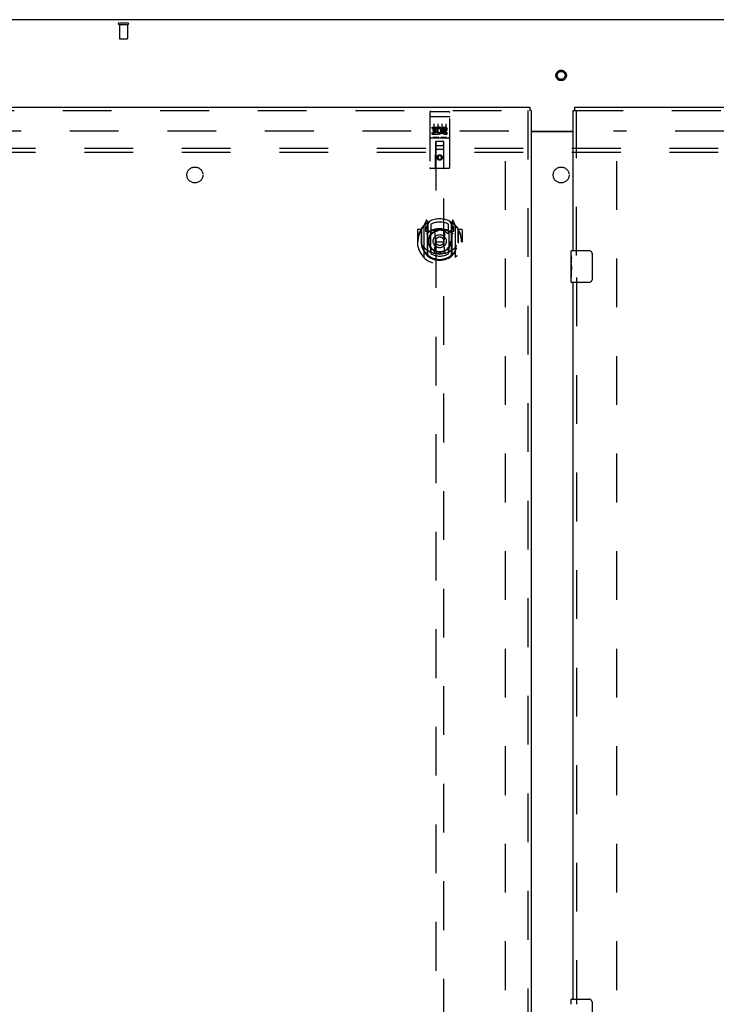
# Model space of a CAD drawing. Header units: inches. Extents: x 0 to 278, y 0 to 180.
# Tile 64 of 80: x 80 to 101, y 104 to 135. Entities that reach past the tile are written whole.
import ezdxf

# ---------------------------------------------------------------- set-up
doc = ezdxf.new("R2010")
doc.units = ezdxf.units.IN
doc.header["$LTSCALE"] = 15.310625
doc.header["$MEASUREMENT"] = 0
doc.linetypes.add('HIDDEN', pattern=[0.2, 0.1, -0.1])
doc.layers.get('0').update_dxf_attribs({"linetype": 'CONTINUOUS'})
for name, color, linetype in [('DEFAULT_2', 8, 'HIDDEN'), ('LEFTHAND_DOOR_ASSEMBLY', 7, 'CONTINUOUS'), ('RIGHTHAND_DOOR_ASSEMBLY', 7, 'CONTINUOUS'), ('SUBPANEL', 7, 'CONTINUOUS')]:
    doc.layers.add(name, color=color, linetype=linetype)

msp = doc.modelspace()

# ---------------------------------------------------------------- linework, layer by layer
at = {"color": 3, "linetype": 'Continuous'}
for p, q in [((135.395, 134.826), (57.749, 134.826)), ((95.634, 131.326), (96.947, 131.326)), ((95.634, 131.311), (96.947, 131.311))]:
    msp.add_line(p, q, dxfattribs=at)
at = {"layer": 'DEFAULT_2', "color": 8, "linetype": 'HIDDEN'}
for p, q in [((82.687, 134.722), (82.971, 134.722)), ((82.687, 134.679), (82.971, 134.679)), ((82.705, 134.679), (82.705, 134.232)), ((82.953, 134.679), (82.953, 134.232)), ((82.715, 134.222), (82.943, 134.222)), ((94.926, 131.326), (60.836, 131.326)), ((94.822, 52.305), (94.822, 131.347)), ((132.308, 131.326), (98.218, 131.326)), ((98.322, 52.305), (98.322, 131.347))]:
    msp.add_line(p, q, dxfattribs=at)
for radius in [0.164, 0.124]:
    msp.add_circle((96.572, 133.076), radius, dxfattribs=at)
for centre, radius, start, end in [((82.687, 134.7), 0.0215, 90, 270), ((82.971, 134.7), 0.0215, 270, 90), ((82.715, 134.232), 0.01, 180, 270), ((82.943, 134.232), 0.01, 270, 360)]:
    msp.add_arc(centre, radius, start, end, dxfattribs=at)
at = {"layer": 'LEFTHAND_DOOR_ASSEMBLY', "color": 3, "linetype": 'Continuous'}
for p, q in [((59.489, 132.076), (95.592, 132.076)), ((95.634, 131.972), (95.634, 51.68))]:
    msp.add_line(p, q, dxfattribs=at)
at = {"layer": 'LEFTHAND_DOOR_ASSEMBLY', "color": 7, "linetype": 'Continuous'}
for p in [(95.592, 132.076), (95.634, 131.972)]:
    msp.add_line(p, (95.592, 131.972), dxfattribs=at)
at = {"layer": 'LEFTHAND_DOOR_ASSEMBLY', "color": 8, "linetype": 'HIDDEN'}
for p, q in [((59.489, 131.972), (95.592, 131.972)), ((92.447, 131.913), (92.447, 130.188)), ((92.464, 131.785), (92.463, 131.784)), ((92.463, 131.784), (92.463, 131.784)), ((92.465, 131.785), (92.464, 131.785)), ((92.466, 131.785), (92.465, 131.785)), ((92.467, 131.785), (92.466, 131.785)), ((92.467, 131.785), (92.467, 131.785)), ((92.468, 131.785), (92.467, 131.785)), ((92.469, 131.785), (92.468, 131.785)), ((92.47, 131.785), (92.469, 131.785)), ((92.471, 131.785), (92.47, 131.785)), ((92.471, 131.785), (92.471, 131.785)), ((92.472, 131.785), (92.471, 131.785)), ((92.473, 131.785), (92.472, 131.785)), ((92.474, 131.785), (92.473, 131.785)), ((92.475, 131.785), (92.474, 131.785)), ((92.476, 131.785), (92.475, 131.785)), ((92.476, 131.785), (92.476, 131.785)), ((92.476, 131.785), (93.042, 131.785)), ((92.477, 131.943), (93.042, 131.943)), ((93.042, 131.785), (93.043, 131.785)), ((93.043, 131.785), (93.043, 131.785)), ((93.043, 131.785), (93.044, 131.785)), ((93.044, 131.785), (93.045, 131.785)), ((93.045, 131.785), (93.046, 131.785)), ((93.046, 131.785), (93.047, 131.785)), ((93.047, 131.785), (93.048, 131.785)), ((93.048, 131.785), (93.048, 131.785)), ((93.048, 131.785), (93.049, 131.785)), ((93.049, 131.785), (93.05, 131.785)), ((93.05, 131.785), (93.051, 131.785)), ((93.051, 131.785), (93.052, 131.785)), ((93.052, 131.785), (93.053, 131.785)), ((93.053, 131.785), (93.053, 131.785)), ((93.053, 131.785), (93.054, 131.785)), ((93.054, 131.785), (93.055, 131.784)), ((93.072, 130.188), (93.072, 131.913)), ((95.53, 131.972), (95.53, 51.68)), ((92.527, 131.408), (92.527, 131.45)), ((92.527, 131.45), (92.684, 131.45)), ((92.527, 131.408), (92.641, 131.408)), ((92.572, 131.552), (92.572, 131.246)), ((92.641, 131.366), (92.641, 131.408)), ((92.684, 131.273), (92.684, 131.45)), ((92.708, 131.402), (92.691, 131.441)), ((92.697, 131.552), (92.697, 131.246)), ((92.822, 131.552), (92.822, 131.246)), ((92.84, 131.408), (92.84, 131.45)), ((92.84, 131.45), (92.932, 131.45)), ((92.84, 131.408), (92.932, 131.408)), ((92.947, 131.552), (92.947, 131.246)), ((92.477, 131.115), (93.042, 131.115)), ((92.527, 131.237), (92.527, 131.28)), ((92.527, 131.28), (92.641, 131.28)), ((92.527, 131.237), (92.684, 131.237)), ((92.72, 131.131), (92.548, 131.131)), ((92.549, 131.323), (92.549, 131.366)), ((92.549, 131.366), (92.641, 131.366)), ((92.549, 131.323), (92.641, 131.323)), ((92.641, 131.28), (92.641, 131.323)), ((92.684, 131.273), (92.697, 131.291)), ((92.684, 131.237), (92.684, 131.25)), ((92.687, 131.248), (92.684, 131.25)), ((92.97, 131.131), (92.798, 131.131)), ((92.9, 131.323), (92.946, 131.323)), ((92.904, 131.364), (92.932, 131.364)), ((92.904, 131.28), (92.996, 131.28)), ((92.904, 131.237), (92.996, 131.237)), ((92.996, 131.237), (92.996, 131.28)), ((92.629, 130.188), (92.633, 130.998)), ((92.634, 130.998), (92.633, 130.998)), ((92.634, 130.998), (92.634, 93.997)), ((92.884, 130.998), (92.634, 130.998)), ((92.674, 130.873), (92.844, 130.873)), ((92.884, 93.997), (92.884, 130.998)), ((92.886, 130.998), (92.884, 130.998)), ((92.889, 130.188), (92.886, 130.998)), ((92.887, 130.748), (92.632, 130.748)), ((92.759, 130.57), (92.697, 130.534)), ((92.697, 130.534), (92.697, 130.462)), ((92.697, 130.534), (92.707, 130.528)), ((92.697, 130.462), (92.707, 130.468)), ((92.697, 130.462), (92.759, 130.426)), ((92.759, 130.559), (92.707, 130.528)), ((92.707, 130.528), (92.707, 130.468)), ((92.707, 130.468), (92.759, 130.437)), ((92.759, 130.57), (92.759, 130.559)), ((92.822, 130.534), (92.759, 130.57)), ((92.812, 130.528), (92.759, 130.559)), ((92.759, 130.437), (92.812, 130.468)), ((92.759, 130.426), (92.822, 130.462)), ((92.822, 130.534), (92.812, 130.528)), ((92.812, 130.468), (92.812, 130.528)), ((92.822, 130.462), (92.812, 130.468)), ((92.822, 130.462), (92.822, 130.534)), ((93.042, 130.158), (92.477, 130.158)), ((92.759, 130.426), (92.759, 130.437)), ((92.259, 128.338), (92.259, 127.37)), ((92.334, 128.524), (92.264, 128.349)), ((92.317, 128.333), (92.317, 128.183)), ((92.384, 128.333), (92.317, 128.333)), ((92.325, 128.326), (92.355, 128.28)), ((92.356, 128.444), (92.355, 128.444)), ((92.356, 128.444), (92.355, 128.444)), ((92.356, 128.444), (92.356, 128.444)), ((92.377, 128.44), (92.363, 128.521)), ((92.377, 127.424), (92.377, 128.44)), ((92.384, 128.393), (92.454, 128.502)), ((92.384, 127.449), (92.384, 128.452)), ((92.387, 128.428), (92.387, 128.22)), ((92.484, 128.406), (92.484, 128.153)), ((93.034, 128.153), (93.034, 128.406)), ((93.064, 128.502), (93.134, 128.393)), ((93.132, 128.22), (93.132, 128.428)), ((93.134, 127.449), (93.134, 128.452)), ((93.202, 128.333), (93.134, 128.333)), ((93.156, 128.521), (93.142, 128.44)), ((93.142, 128.44), (93.142, 127.424)), ((93.163, 128.444), (93.159, 128.447)), ((93.164, 128.28), (93.194, 128.326)), ((93.255, 128.349), (93.185, 128.524)), ((93.202, 128.183), (93.202, 128.333)), ((93.259, 127.37), (93.259, 128.338)), ((92.059, 128.227), (92.059, 127.854)), ((92.177, 128.242), (92.074, 128.242)), ((92.177, 128.242), (92.177, 127.854)), ((92.185, 128.227), (92.177, 128.242)), ((92.184, 128.265), (92.184, 127.808)), ((92.317, 128.183), (92.377, 128.183)), ((92.477, 128.182), (92.404, 128.182)), ((92.407, 128.2), (92.473, 128.2)), ((92.477, 127.541), (92.477, 128.172)), ((92.596, 128.198), (92.627, 127.854)), ((92.922, 128.198), (92.892, 127.854)), ((93.114, 128.182), (93.042, 128.182)), ((93.042, 128.172), (93.042, 127.541)), ((93.046, 128.2), (93.112, 128.2)), ((93.142, 128.183), (93.202, 128.183)), ((93.334, 128.265), (93.334, 127.808)), ((93.342, 128.242), (93.334, 128.227)), ((93.342, 127.854), (93.342, 128.242)), ((93.444, 128.242), (93.342, 128.242)), ((93.459, 128.227), (93.459, 127.854)), ((92.059, 127.854), (92.074, 127.854)), ((92.177, 127.854), (92.192, 127.854)), ((92.184, 127.808), (92.184, 127.805)), ((92.597, 127.515), (92.627, 127.854)), ((92.627, 127.854), (92.892, 127.854)), ((92.922, 127.515), (92.892, 127.854)), ((93.342, 127.854), (93.327, 127.854)), ((93.334, 127.808), (93.334, 127.805)), ((93.444, 127.854), (93.459, 127.854)), ((92.484, 127.592), (92.484, 127.489)), ((93.034, 127.489), (93.034, 127.592))]:
    msp.add_line(p, q, dxfattribs=at)
for points in [[(92.463, 131.784), (92.462, 131.784), (92.462, 131.784), (92.462, 131.784), (92.461, 131.784), (92.461, 131.784), (92.46, 131.784), (92.46, 131.784), (92.46, 131.784), (92.459, 131.784), (92.459, 131.784), (92.459, 131.784), (92.458, 131.784), (92.458, 131.784), (92.458, 131.784), (92.457, 131.783), (92.457, 131.783), (92.457, 131.783), (92.457, 131.783), (92.456, 131.783), (92.456, 131.783), (92.456, 131.783), (92.455, 131.783), (92.455, 131.783), (92.455, 131.783), (92.454, 131.783), (92.454, 131.783), (92.454, 131.783), (92.454, 131.783), (92.453, 131.782), (92.453, 131.782), (92.453, 131.782), (92.453, 131.782), (92.452, 131.782), (92.452, 131.782), (92.452, 131.782), (92.452, 131.782), (92.451, 131.782), (92.451, 131.782), (92.451, 131.782), (92.451, 131.781), (92.451, 131.781), (92.45, 131.781), (92.45, 131.781), (92.45, 131.781), (92.45, 131.781), (92.45, 131.781), (92.449, 131.781), (92.449, 131.781), (92.449, 131.781), (92.449, 131.781), (92.449, 131.78), (92.449, 131.78), (92.448, 131.78), (92.448, 131.78), (92.448, 131.78), (92.448, 131.78), (92.448, 131.78), (92.448, 131.78), (92.448, 131.78), (92.448, 131.78), (92.448, 131.779), (92.447, 131.779), (92.447, 131.779), (92.447, 131.779), (92.447, 131.779), (92.447, 131.779), (92.447, 131.779), (92.447, 131.779), (92.447, 131.779), (92.447, 131.779), (92.447, 131.778), (92.447, 131.778), (92.447, 131.778), (92.447, 131.778), (92.447, 131.778), (92.447, 131.778), (92.447, 131.778)], [(93.055, 131.784), (93.056, 131.784), (93.056, 131.784), (93.056, 131.784), (93.057, 131.784), (93.057, 131.784), (93.057, 131.784), (93.058, 131.784), (93.058, 131.784), (93.058, 131.784), (93.059, 131.784), (93.059, 131.784), (93.06, 131.784), (93.06, 131.784), (93.06, 131.784), (93.061, 131.784), (93.061, 131.784), (93.061, 131.783), (93.061, 131.783), (93.062, 131.783), (93.062, 131.783), (93.062, 131.783), (93.063, 131.783), (93.063, 131.783), (93.063, 131.783), (93.064, 131.783), (93.064, 131.783), (93.064, 131.783), (93.064, 131.783), (93.065, 131.783), (93.065, 131.783), (93.065, 131.782), (93.066, 131.782), (93.066, 131.782), (93.066, 131.782), (93.066, 131.782), (93.067, 131.782), (93.067, 131.782), (93.067, 131.782), (93.067, 131.782), (93.067, 131.782), (93.068, 131.782), (93.068, 131.781), (93.068, 131.781), (93.068, 131.781), (93.068, 131.781), (93.069, 131.781), (93.069, 131.781), (93.069, 131.781), (93.069, 131.781), (93.069, 131.781), (93.07, 131.781), (93.07, 131.781), (93.07, 131.78), (93.07, 131.78), (93.07, 131.78), (93.07, 131.78), (93.07, 131.78), (93.071, 131.78), (93.071, 131.78), (93.071, 131.78), (93.071, 131.78), (93.071, 131.78), (93.071, 131.779), (93.071, 131.779), (93.071, 131.779), (93.071, 131.779), (93.071, 131.779), (93.071, 131.779), (93.072, 131.779), (93.072, 131.779), (93.072, 131.779), (93.072, 131.779), (93.072, 131.778), (93.072, 131.778), (93.072, 131.778), (93.072, 131.778), (93.072, 131.778), (93.072, 131.778), (93.072, 131.778)], [(92.548, 131.131), (92.548, 131.131), (92.548, 131.131), (92.548, 131.131), (92.548, 131.131), (92.547, 131.131), (92.547, 131.131), (92.547, 131.131), (92.547, 131.131), (92.547, 131.131), (92.546, 131.131), (92.546, 131.131), (92.546, 131.131), (92.546, 131.131), (92.546, 131.131), (92.546, 131.131), (92.545, 131.131), (92.545, 131.131), (92.545, 131.131), (92.545, 131.131), (92.545, 131.132), (92.545, 131.132), (92.544, 131.132), (92.544, 131.132), (92.544, 131.132), (92.544, 131.132), (92.544, 131.132), (92.544, 131.132), (92.544, 131.132), (92.544, 131.132), (92.543, 131.132), (92.543, 131.132), (92.543, 131.132), (92.543, 131.132), (92.543, 131.132), (92.543, 131.132), (92.543, 131.132), (92.543, 131.132), (92.543, 131.132), (92.542, 131.132), (92.542, 131.132), (92.542, 131.132), (92.542, 131.132), (92.542, 131.132), (92.542, 131.132), (92.542, 131.132), (92.542, 131.132)], [(92.727, 131.132), (92.727, 131.132), (92.727, 131.132), (92.727, 131.132), (92.726, 131.132), (92.726, 131.132), (92.726, 131.132), (92.726, 131.132), (92.726, 131.132), (92.726, 131.132), (92.726, 131.132), (92.726, 131.132), (92.726, 131.132), (92.726, 131.132), (92.725, 131.132), (92.725, 131.132), (92.725, 131.132), (92.725, 131.132), (92.725, 131.132), (92.725, 131.132), (92.725, 131.132), (92.725, 131.132), (92.724, 131.132), (92.724, 131.132), (92.724, 131.132), (92.724, 131.132), (92.724, 131.132), (92.724, 131.131), (92.724, 131.131), (92.723, 131.131), (92.723, 131.131), (92.723, 131.131), (92.723, 131.131), (92.723, 131.131), (92.723, 131.131), (92.722, 131.131), (92.722, 131.131), (92.722, 131.131), (92.722, 131.131), (92.722, 131.131), (92.721, 131.131), (92.721, 131.131), (92.721, 131.131), (92.721, 131.131), (92.721, 131.131), (92.72, 131.131)], [(92.798, 131.131), (92.798, 131.131), (92.798, 131.131), (92.798, 131.131), (92.798, 131.131), (92.797, 131.131), (92.797, 131.131), (92.797, 131.131), (92.797, 131.131), (92.797, 131.131), (92.796, 131.131), (92.796, 131.131), (92.796, 131.131), (92.796, 131.131), (92.796, 131.131), (92.796, 131.131), (92.795, 131.131), (92.795, 131.131), (92.795, 131.131), (92.795, 131.131), (92.795, 131.132), (92.795, 131.132), (92.794, 131.132), (92.794, 131.132), (92.794, 131.132), (92.794, 131.132), (92.794, 131.132), (92.794, 131.132), (92.794, 131.132), (92.794, 131.132), (92.793, 131.132), (92.793, 131.132), (92.793, 131.132), (92.793, 131.132), (92.793, 131.132), (92.793, 131.132), (92.793, 131.132), (92.793, 131.132), (92.793, 131.132), (92.792, 131.132), (92.792, 131.132), (92.792, 131.132), (92.792, 131.132), (92.792, 131.132), (92.792, 131.132), (92.792, 131.132), (92.792, 131.132)], [(92.977, 131.132), (92.977, 131.132), (92.977, 131.132), (92.977, 131.132), (92.976, 131.132), (92.976, 131.132), (92.976, 131.132), (92.976, 131.132), (92.976, 131.132), (92.976, 131.132), (92.976, 131.132), (92.976, 131.132), (92.976, 131.132), (92.976, 131.132), (92.975, 131.132), (92.975, 131.132), (92.975, 131.132), (92.975, 131.132), (92.975, 131.132), (92.975, 131.132), (92.975, 131.132), (92.975, 131.132), (92.974, 131.132), (92.974, 131.132), (92.974, 131.132), (92.974, 131.132), (92.974, 131.132), (92.974, 131.131), (92.974, 131.131), (92.973, 131.131), (92.973, 131.131), (92.973, 131.131), (92.973, 131.131), (92.973, 131.131), (92.973, 131.131), (92.972, 131.131), (92.972, 131.131), (92.972, 131.131), (92.972, 131.131), (92.972, 131.131), (92.971, 131.131), (92.971, 131.131), (92.971, 131.131), (92.971, 131.131), (92.971, 131.131), (92.97, 131.131)], [(92.214, 128.293), (92.215, 128.294), (92.215, 128.295), (92.216, 128.296), (92.217, 128.296), (92.217, 128.297), (92.218, 128.298), (92.219, 128.299), (92.22, 128.299), (92.22, 128.3), (92.221, 128.301), (92.222, 128.302), (92.223, 128.302), (92.224, 128.303), (92.224, 128.304), (92.225, 128.305), (92.226, 128.305), (92.227, 128.306), (92.228, 128.306), (92.228, 128.307), (92.229, 128.308), (92.23, 128.308), (92.231, 128.309), (92.232, 128.309), (92.233, 128.31), (92.234, 128.311), (92.234, 128.311), (92.235, 128.312), (92.236, 128.312), (92.237, 128.313), (92.238, 128.313), (92.239, 128.314), (92.24, 128.314), (92.241, 128.314), (92.242, 128.315)], [(93.277, 128.315), (93.278, 128.314), (93.279, 128.314), (93.28, 128.314), (93.281, 128.313), (93.281, 128.313), (93.282, 128.312), (93.283, 128.312), (93.284, 128.311), (93.285, 128.311), (93.286, 128.31), (93.287, 128.309), (93.288, 128.309), (93.289, 128.308), (93.289, 128.308), (93.29, 128.307), (93.291, 128.306), (93.292, 128.306), (93.293, 128.305), (93.293, 128.305), (93.294, 128.304), (93.295, 128.303), (93.296, 128.302), (93.297, 128.302), (93.297, 128.301), (93.298, 128.3), (93.299, 128.299), (93.3, 128.299), (93.3, 128.298), (93.301, 128.297), (93.302, 128.296), (93.303, 128.296), (93.303, 128.295), (93.304, 128.294), (93.305, 128.293)], [(92.227, 127.741), (92.23, 127.736), (92.233, 127.731), (92.236, 127.726), (92.239, 127.721), (92.242, 127.717), (92.244, 127.712), (92.247, 127.708), (92.25, 127.704), (92.252, 127.701), (92.255, 127.697), (92.257, 127.694), (92.259, 127.69), (92.262, 127.687), (92.264, 127.684), (92.266, 127.681), (92.269, 127.678), (92.271, 127.675), (92.273, 127.673), (92.275, 127.67), (92.277, 127.668), (92.279, 127.665), (92.281, 127.663), (92.283, 127.661), (92.285, 127.659), (92.287, 127.657), (92.289, 127.655), (92.29, 127.653), (92.292, 127.651), (92.294, 127.65), (92.296, 127.648), (92.297, 127.646), (92.299, 127.645), (92.3, 127.643), (92.302, 127.642), (92.303, 127.641), (92.305, 127.639)], [(93.214, 127.639), (93.215, 127.64), (93.217, 127.642), (93.218, 127.643), (93.22, 127.645), (93.221, 127.646), (93.223, 127.648), (93.225, 127.65), (93.227, 127.651), (93.228, 127.653), (93.23, 127.655), (93.232, 127.657), (93.234, 127.659), (93.236, 127.661), (93.238, 127.663), (93.24, 127.665), (93.242, 127.668), (93.244, 127.67), (93.246, 127.673), (93.248, 127.675), (93.25, 127.678), (93.252, 127.681), (93.254, 127.684), (93.257, 127.687), (93.259, 127.69), (93.261, 127.694), (93.264, 127.697), (93.266, 127.701), (93.269, 127.704), (93.272, 127.708), (93.274, 127.712), (93.277, 127.717), (93.28, 127.721), (93.283, 127.726), (93.286, 127.731), (93.289, 127.736), (93.292, 127.741)], [(92.242, 127.394), (92.241, 127.394), (92.24, 127.394), (92.239, 127.395), (92.238, 127.395), (92.237, 127.396), (92.236, 127.396), (92.235, 127.397), (92.234, 127.397), (92.234, 127.398), (92.233, 127.398), (92.232, 127.399), (92.231, 127.4), (92.23, 127.4), (92.229, 127.401), (92.228, 127.401), (92.228, 127.402), (92.227, 127.403), (92.226, 127.403), (92.225, 127.404), (92.224, 127.405), (92.224, 127.405), (92.223, 127.406), (92.222, 127.407), (92.221, 127.407), (92.22, 127.408), (92.22, 127.409), (92.219, 127.41), (92.218, 127.411), (92.217, 127.411), (92.217, 127.412), (92.216, 127.413), (92.215, 127.414), (92.215, 127.415), (92.214, 127.415)], [(92.947, 127.497), (92.942, 127.496), (92.936, 127.495), (92.931, 127.493), (92.926, 127.492), (92.92, 127.49), (92.915, 127.489), (92.909, 127.488), (92.904, 127.487), (92.898, 127.486), (92.893, 127.485), (92.887, 127.484), (92.882, 127.483), (92.876, 127.482), (92.871, 127.481), (92.865, 127.48), (92.86, 127.479), (92.854, 127.478), (92.849, 127.477), (92.843, 127.477), (92.837, 127.476), (92.832, 127.476), (92.826, 127.475), (92.821, 127.474), (92.815, 127.474), (92.81, 127.474), (92.804, 127.473), (92.798, 127.473), (92.793, 127.473), (92.787, 127.472), (92.782, 127.472), (92.776, 127.472), (92.77, 127.472), (92.765, 127.472), (92.759, 127.472), (92.754, 127.472), (92.748, 127.472), (92.743, 127.472), (92.737, 127.472), (92.731, 127.472), (92.726, 127.473), (92.72, 127.473), (92.715, 127.473), (92.709, 127.474), (92.703, 127.474), (92.698, 127.474), (92.692, 127.475), (92.687, 127.476), (92.681, 127.476), (92.676, 127.477), (92.67, 127.477), (92.664, 127.478), (92.659, 127.479), (92.653, 127.48), (92.648, 127.481), (92.642, 127.482), (92.637, 127.483), (92.631, 127.484), (92.626, 127.485), (92.62, 127.486), (92.615, 127.487), (92.609, 127.488), (92.604, 127.489), (92.598, 127.49), (92.593, 127.492), (92.588, 127.493), (92.582, 127.495), (92.577, 127.496), (92.571, 127.497)], [(93.305, 127.415), (93.304, 127.415), (93.303, 127.414), (93.303, 127.413), (93.302, 127.412), (93.301, 127.411), (93.3, 127.411), (93.3, 127.41), (93.299, 127.409), (93.298, 127.408), (93.297, 127.407), (93.297, 127.407), (93.296, 127.406), (93.295, 127.405), (93.294, 127.405), (93.293, 127.404), (93.293, 127.403), (93.292, 127.403), (93.291, 127.402), (93.29, 127.401), (93.289, 127.401), (93.289, 127.4), (93.288, 127.4), (93.287, 127.399), (93.286, 127.398), (93.285, 127.398), (93.284, 127.397), (93.283, 127.397), (93.282, 127.396), (93.281, 127.396), (93.281, 127.395), (93.28, 127.395), (93.279, 127.394), (93.278, 127.394), (93.277, 127.394)]]:
    msp.add_lwpolyline(points, dxfattribs=at)
for centre, radius in [((92.759, 130.498), 0.085), ((92.759, 130.498), 0.0845), ((92.759, 127.872), 0.35), ((92.759, 127.872), 0.335), ((92.759, 127.872), 0.205), ((92.759, 127.872), 0.133)]:
    msp.add_circle(centre, radius, dxfattribs=at)
for centre, radius, start, end in [((92.477, 131.913), 0.03, 90, 180), ((93.042, 131.913), 0.03, 0, 90), ((92.733, 131.344), 0.107, 244.2636, 113.4027), ((92.733, 131.344), 0.0639, 234.8895, 113.4026), ((92.932, 131.386), 0.0644, 282.2995, 90.0775), ((92.932, 131.386), 0.0219, 269.9011, 90), ((92.477, 131.085), 0.03, 90, 180), ((92.904, 131.301), 0.0635, 90, 270), ((92.904, 131.302), 0.0219, 100.307, 270), ((93.042, 131.085), 0.03, 0, 90), ((92.674, 130.958), 0.04, 90, 180), ((92.674, 130.913), 0.04, 180, 270), ((92.844, 130.958), 0.04, 0, 90), ((92.844, 130.913), 0.04, 270, 360), ((92.477, 130.188), 0.03, 180, 270), ((92.599, 130.188), 0.03, 270, 360), ((92.919, 130.188), 0.03, 180, 270), ((93.042, 130.188), 0.03, 270, 360), ((92.759, 127.854), 0.7, 125.5126, 54.4874), ((92.759, 127.872), 0.7, 35.2961, 144.7039), ((92.274, 128.338), 0.015, 135.0748, 180), ((92.329, 128.328), 0.005, 90, 212.6792), ((92.348, 128.518), 0.015, 10, 158.1959), ((92.364, 128.408), 0.02, 0, 125.5126), ((92.367, 128.428), 0.02, 0, 125.2543), ((92.196, 128.178), 0.188, 0, 32.6792), ((92.404, 128.452), 0.02, 121.4688, 179.9992), ((92.759, 127.872), 0.6, 62.7204, 117.2796), ((93.114, 128.452), 0.02, 0, 58.5295), ((93.152, 128.428), 0.02, 54.7457, 180), ((93.154, 128.408), 0.02, 54.4874, 180), ((93.322, 128.178), 0.188, 147.3208, 180), ((93.171, 128.518), 0.015, 21.8041, 170), ((93.189, 128.328), 0.005, 327.3208, 90), ((93.244, 128.338), 0.015, 0, 44.9252), ((92.074, 128.227), 0.015, 90, 180), ((92.759, 127.854), 0.685, 146.9885, 180), ((92.204, 128.265), 0.02, 144.7039, 180), ((92.759, 127.542), 0.7, 53.2319, 126.7681), ((92.404, 128.202), 0.02, 180, 270), ((92.407, 128.22), 0.02, 180, 270), ((92.473, 128.22), 0.02, 270, 293.464), ((92.492, 128.172), 0.015, 112.9863, 180), ((92.759, 127.56), 0.7, 66.536, 113.464), ((92.514, 128.153), 0.03, 180, 311.1261), ((92.759, 127.872), 0.343, 48.8739, 131.1261), ((92.576, 128.197), 0.02, 5.0796, 105.6131), ((92.942, 128.197), 0.02, 74.3869, 174.9204), ((93.004, 128.153), 0.03, 228.8739, 360), ((93.027, 128.172), 0.015, 0, 67.0137), ((93.046, 128.22), 0.02, 246.536, 270), ((93.112, 128.22), 0.02, 270, 360), ((93.114, 128.202), 0.02, 270, 360), ((93.314, 128.265), 0.02, 0, 35.2961), ((92.759, 127.854), 0.685, 0, 33.0115), ((93.444, 128.227), 0.015, 0, 90), ((92.759, 127.857), 0.583, 180.2464, 359.7536), ((92.204, 127.808), 0.02, 180, 187.6622), ((92.759, 127.882), 0.58, 187.6622, 352.3378), ((93.314, 127.808), 0.02, 352.3378, 360), ((92.274, 127.37), 0.015, 180, 224.9252), ((92.759, 128.172), 0.7, 229.529, 310.471), ((92.392, 127.424), 0.015, 180, 229.6413), ((92.404, 127.449), 0.02, 180, 230.6594), ((92.492, 127.541), 0.015, 180, 247.0137), ((92.514, 127.592), 0.03, 48.8739, 180), ((92.759, 127.882), 0.48, 235.0461, 304.9539), ((92.759, 127.872), 0.343, 228.8739, 311.1261), ((92.577, 127.517), 0.02, 254.4248, 354.9204), ((92.942, 127.517), 0.02, 185.0796, 285.5752), ((93.004, 127.592), 0.03, 0, 131.1261), ((93.027, 127.541), 0.015, 292.9863, 360), ((93.114, 127.449), 0.02, 309.3378, 359.9984), ((93.127, 127.424), 0.015, 310.3587, 360), ((93.244, 127.37), 0.015, 315.0748, 360)]:
    msp.add_arc(centre, radius, start, end, dxfattribs=at)
at = {"layer": 'RIGHTHAND_DOOR_ASSEMBLY', "color": 7, "linetype": 'Continuous'}
for p, q in [((96.989, 132.076), (96.989, 131.972)), ((96.947, 131.972), (96.989, 131.972)), ((96.887, 127.415), (96.887, 127.561)), ((96.887, 127.157), (96.887, 127.414)), ((96.893, 127.359), (96.887, 127.359)), ((96.902, 127.576), (97.442, 127.576)), ((97.542, 127.476), (97.542, 126.676)), ((96.887, 127.191), (96.894, 127.191)), ((96.887, 126.591), (96.887, 127.155)), ((96.888, 127.128), (96.887, 127.128)), ((96.894, 127.191), (96.894, 127.327)), ((96.887, 126.996), (96.893, 126.996)), ((96.887, 126.96), (96.894, 126.96)), ((96.887, 126.897), (96.894, 126.897)), ((96.894, 126.73), (96.894, 126.96)), ((96.887, 126.73), (96.894, 126.73)), ((97.442, 126.576), (96.902, 126.576)), ((96.887, 103.915), (96.887, 104.061)), ((96.902, 104.076), (97.442, 104.076)), ((97.542, 103.976), (97.542, 103.176))]:
    msp.add_line(p, q, dxfattribs=at)
at = {"layer": 'RIGHTHAND_DOOR_ASSEMBLY', "color": 3, "linetype": 'Continuous'}
for p, q in [((96.989, 132.076), (133.092, 132.076)), ((96.947, 127.576), (96.947, 131.972)), ((96.947, 104.076), (96.947, 126.576))]:
    msp.add_line(p, q, dxfattribs=at)
at = {"layer": 'RIGHTHAND_DOOR_ASSEMBLY', "color": 8, "linetype": 'HIDDEN'}
for p, q in [((96.989, 131.972), (133.092, 131.972)), ((97.051, 127.421), (97.051, 131.972)), ((97.051, 126.731), (97.051, 103.921))]:
    msp.add_line(p, q, dxfattribs=at)
at = {"layer": 'RIGHTHAND_DOOR_ASSEMBLY', "color": 7, "linetype": 'Continuous'}
for points in [[(96.887, 127.415), (96.887, 127.411), (96.887, 127.407), (96.888, 127.401), (96.889, 127.395), (96.89, 127.388), (96.89, 127.381), (96.891, 127.372), (96.892, 127.364)], [(96.892, 127.364), (96.893, 127.355), (96.893, 127.346), (96.894, 127.337), (96.894, 127.327)], [(97.535, 127.512), (97.537, 127.506), (97.539, 127.5), (97.54, 127.494), (97.541, 127.488), (97.542, 127.482), (97.542, 127.476)], [(96.887, 127.157), (96.887, 127.149), (96.887, 127.14), (96.888, 127.13)], [(96.888, 127.13), (96.891, 127.096), (96.892, 127.084), (96.893, 127.072), (96.893, 127.059), (96.894, 127.047), (96.894, 127.034), (96.894, 127.021), (96.893, 127.008), (96.893, 126.996), (96.892, 126.983), (96.891, 126.971)], [(97.542, 126.676), (97.542, 126.669), (97.541, 126.663), (97.54, 126.657), (97.539, 126.651), (97.537, 126.645), (97.535, 126.64)], [(97.535, 104.012), (97.537, 104.006), (97.539, 104), (97.54, 103.994), (97.541, 103.988), (97.542, 103.982), (97.542, 103.976)]]:
    msp.add_lwpolyline(points, dxfattribs=at)
for centre, radius, start, end in [((96.902, 127.561), 0.015, 90, 180), ((97.442, 127.476), 0.1, 21.1999, 90), ((96.902, 126.591), 0.015, 180, 270), ((97.442, 126.676), 0.1, 270, 338.7946), ((96.902, 104.061), 0.015, 90, 180), ((97.442, 103.976), 0.1, 21.1999, 90)]:
    msp.add_arc(centre, radius, start, end, dxfattribs=at)
msp.add_ellipse((97.15, 126.992), major_axis=(0.263, 0), ratio=0.432808, start_param=3.141593, end_param=3.321581, dxfattribs=at)
at = {"layer": 'SUBPANEL', "color": 8, "linetype": 'HIDDEN'}
for p, q in [((63.228, 130.794), (129.916, 130.794)), ((63.228, 130.669), (129.916, 130.669))]:
    msp.add_line(p, q, dxfattribs=at)
for centre in [(85.072, 129.951), (96.572, 129.951)]:
    msp.add_circle(centre, 0.25, dxfattribs=at)

doc.saveas('drawing.dxf')
